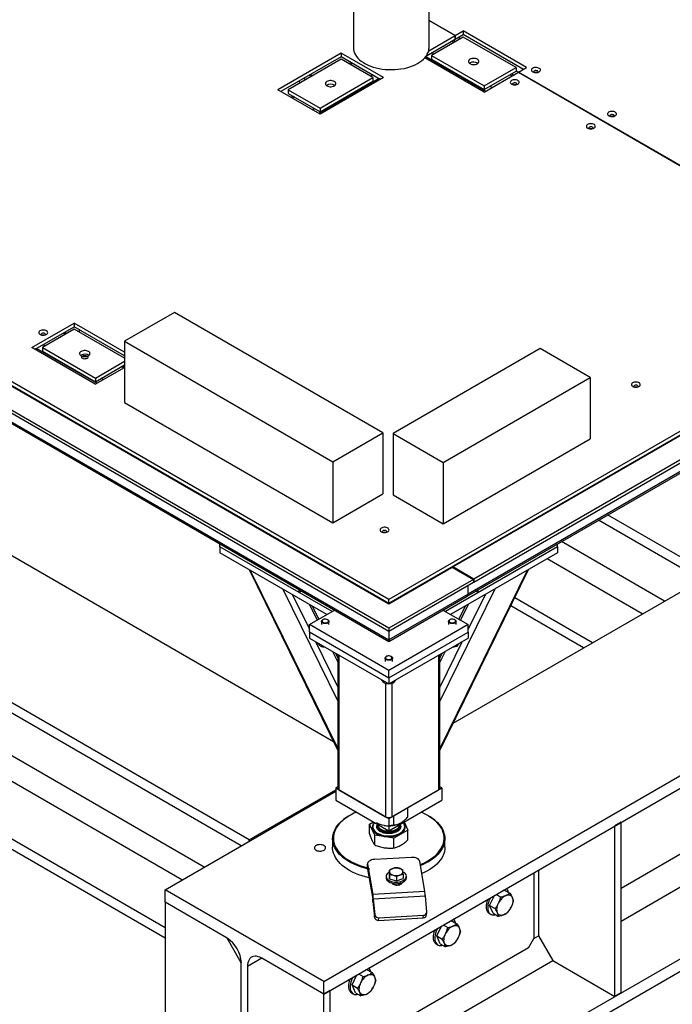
# Model space of a CAD drawing. Header units: millimetres. Extents: x 0 to 841, y 0 to 594.
# Tile 66 of 111: x 661 to 677, y 299 to 323. Entities that reach past the tile are written whole.
import ezdxf

# ---------------------------------------------------------------- set-up
doc = ezdxf.new("R2010")
doc.units = ezdxf.units.MM
doc.layers.add('TRAIT-FORT', color=4, linetype='Continuous', lineweight=25)

msp = doc.modelspace()

# ---------------------------------------------------------------- linework, layer by layer
at = {"layer": 'TRAIT-FORT', "color": 4, "linetype": 'Continuous', "lineweight": 25}
for p, q in [((670.184, 308.145), (629.185, 331.813)), ((670.184, 308.071), (629.185, 331.739)), ((630.213, 331.813), (670.184, 308.739)), ((629.442, 331.383), (670.184, 307.863)), ((629.487, 331.32), (670.184, 307.826)), ((671.739, 309.637), (702.28, 327.267)), ((702.794, 326.971), (672.254, 309.34)), ((672.254, 309.266), (702.794, 326.896)), ((672.09, 308.926), (702.65, 326.568)), ((702.672, 326.618), (672.112, 308.976)), ((669.324, 323.72), (669.324, 322.235)), ((671.162, 322.236), (671.162, 323.72)), ((671.796, 322.535), (671.162, 322.9)), ((671.162, 322.897), (671.794, 322.533)), ((671.796, 322.535), (671.99, 322.646)), ((673.533, 321.756), (671.99, 322.646)), ((671.99, 322.646), (671.99, 322.557)), ((671.1, 322.044), (671.794, 322.444)), ((671.154, 322.164), (671.794, 322.533)), ((671.99, 322.497), (671.219, 322.052)), ((671.718, 322.4), (671.77, 322.37)), ((671.802, 322.389), (671.75, 322.419)), ((671.794, 322.444), (671.794, 322.533)), ((671.796, 322.445), (671.794, 322.447)), ((671.796, 322.445), (671.99, 322.557)), ((671.796, 322.535), (671.796, 322.445)), ((671.872, 322.489), (671.924, 322.459)), ((673.455, 321.711), (671.99, 322.557)), ((673.276, 321.755), (671.99, 322.497)), ((666.792, 303.009), (633.802, 322.054)), ((669.028, 322.108), (667.485, 321.217)), ((669.028, 322.019), (667.563, 321.172)), ((669.028, 321.959), (667.742, 321.217)), ((670.057, 321.514), (669.028, 322.108)), ((669.028, 322.108), (669.028, 322.019)), ((669.979, 321.469), (669.028, 322.019)), ((669.799, 321.514), (669.028, 321.959)), ((672.504, 321.162), (671.062, 321.994)), ((671.086, 322.023), (672.541, 321.183)), ((671.219, 322.052), (672.505, 321.31)), ((671.219, 322.052), (671.219, 321.963)), ((671.219, 321.963), (672.505, 321.221)), ((671.229, 322.118), (671.281, 322.088)), ((666.599, 302.868), (633.802, 321.801)), ((669.274, 321.877), (669.222, 321.847)), ((669.306, 321.858), (669.254, 321.829)), ((672.158, 321.867), (672.146, 321.859)), ((672.505, 321.31), (673.276, 321.755)), ((673.276, 321.755), (673.276, 321.666)), ((673.276, 321.679), (673.339, 321.642)), ((673.339, 321.644), (673.533, 321.756)), ((668.17, 321.464), (668.119, 321.494)), ((668.254, 321.572), (668.306, 321.542)), ((668.286, 321.59), (668.338, 321.561)), ((669.948, 321.487), (668.483, 320.641)), ((668.514, 320.772), (669.799, 321.514)), ((670.057, 321.514), (668.514, 320.623)), ((669.794, 321.576), (669.743, 321.547)), ((669.799, 321.514), (669.799, 321.425)), ((672.504, 321.162), (673.336, 321.642)), ((672.505, 321.221), (673.276, 321.666)), ((673.133, 321.583), (673.183, 321.554)), ((673.215, 321.573), (673.164, 321.602)), ((673.336, 321.642), (682.846, 316.152)), ((682.849, 316.154), (673.339, 321.644)), ((673.339, 321.644), (673.339, 321.641)), ((668.514, 320.623), (667.485, 321.217)), ((667.742, 321.217), (668.514, 320.772)), ((667.742, 321.217), (667.742, 321.128)), ((668.042, 321.39), (667.99, 321.419)), ((668.514, 320.683), (669.799, 321.425)), ((672.505, 321.31), (672.505, 321.221)), ((672.644, 321.301), (672.695, 321.272)), ((667.742, 321.128), (668.514, 320.683)), ((667.859, 321.06), (667.808, 321.031)), ((667.891, 321.042), (667.84, 321.012)), ((668.38, 320.76), (668.329, 320.73)), ((668.514, 320.772), (668.514, 320.683)), ((665.159, 302.037), (633.159, 320.509)), ((670.184, 308.843), (650.179, 320.391)), ((650.179, 320.302), (670.184, 308.754)), ((664.748, 300.878), (631.951, 319.812)), ((665.699, 302.348), (635.479, 319.794)), ((664.748, 300.626), (631.951, 319.559)), ((682.846, 316.152), (670.184, 308.843)), ((670.184, 308.754), (682.846, 316.063)), ((664.977, 315.812), (663.762, 315.111)), ((670.038, 312.89), (664.977, 315.812)), ((661.513, 314.961), (662.541, 315.555)), ((661.59, 314.917), (662.541, 315.466)), ((663.762, 314.85), (662.541, 315.555)), ((662.541, 315.555), (662.541, 315.466)), ((663.762, 314.761), (662.541, 315.466)), ((662.542, 315.406), (661.77, 314.961)), ((662.324, 315.28), (662.271, 315.31)), ((662.355, 315.299), (662.303, 315.329)), ((663.763, 314.702), (662.542, 315.406)), ((662.663, 315.396), (662.663, 315.336)), ((661.835, 314.998), (661.783, 315.028)), ((663.762, 315.111), (668.824, 312.189)), ((663.762, 315.111), (663.762, 313.627)), ((663.055, 314.071), (661.513, 314.961)), ((663.094, 314.093), (661.629, 314.939)), ((661.77, 314.961), (663.056, 314.219)), ((661.77, 314.961), (661.77, 314.872)), ((661.77, 314.872), (663.056, 314.13)), ((662.709, 314.776), (662.698, 314.768)), ((673.863, 314.933), (670.292, 312.871)), ((675.078, 314.232), (673.863, 314.933)), ((668.841, 305.389), (652.855, 314.617)), ((663.056, 314.219), (663.762, 314.627)), ((663.056, 314.13), (663.762, 314.538)), ((663.762, 314.487), (663.718, 314.512)), ((663.055, 314.071), (663.762, 314.479)), ((663.737, 314.464), (663.686, 314.494)), ((663.056, 314.219), (663.056, 314.13)), ((663.249, 314.182), (663.198, 314.212)), ((671.506, 312.17), (675.078, 314.232)), ((675.078, 314.232), (675.078, 312.747)), ((663.762, 313.627), (668.824, 310.705)), ((668.824, 312.189), (670.038, 312.89)), ((670.038, 312.89), (670.038, 311.406)), ((670.292, 312.871), (670.292, 311.386)), ((670.292, 312.871), (671.506, 312.17)), ((671.506, 310.685), (675.078, 312.747)), ((668.824, 312.189), (668.824, 310.705)), ((671.506, 312.17), (671.506, 310.685)), ((668.605, 299.573), (689.175, 311.448)), ((668.824, 310.705), (670.038, 311.406)), ((670.292, 311.386), (671.506, 310.685)), ((668.605, 299.268), (689.175, 311.143)), ((677.784, 309.325), (675.282, 310.769)), ((677.977, 309.466), (675.501, 310.896)), ((671.749, 305.841), (680.057, 310.637)), ((676.884, 308.805), (674.382, 310.25)), ((666.083, 310.126), (666.083, 310.194)), ((666.083, 310.126), (666.083, 309.978)), ((668.808, 308.553), (666.083, 310.126)), ((668.011, 309.013), (666.083, 310.126)), ((668.68, 308.479), (666.083, 309.978)), ((674.285, 310.126), (671.559, 308.553)), ((674.285, 309.978), (671.688, 308.479)), ((674.285, 310.126), (672.357, 309.013)), ((674.285, 310.126), (674.285, 310.194)), ((674.285, 310.126), (674.285, 309.978)), ((676.344, 308.494), (674.029, 309.83)), ((666.789, 309.57), (668.943, 305.179)), ((666.82, 309.552), (668.943, 305.225)), ((670.184, 308.739), (671.727, 309.629)), ((671.424, 305.179), (673.579, 309.57)), ((673.548, 309.552), (671.424, 305.225)), ((671.727, 309.629), (672.241, 309.333)), ((671.739, 309.637), (671.739, 309.622)), ((672.254, 309.34), (671.739, 309.637)), ((672.241, 309.333), (670.184, 308.145)), ((672.241, 309.258), (670.184, 308.071)), ((672.241, 309.333), (672.241, 309.258)), ((672.241, 309.273), (672.254, 309.266)), ((672.254, 309.34), (672.254, 309.266)), ((667.607, 309.098), (668.943, 306.374)), ((668.011, 309.013), (668.011, 309.08)), ((668.069, 309.047), (668.011, 309.013)), ((672.761, 309.098), (671.424, 306.374)), ((672.112, 308.976), (672.112, 309.184)), ((672.112, 308.976), (672.112, 309.184)), ((672.357, 309.013), (672.298, 309.047)), ((672.357, 309.013), (672.357, 309.08)), ((667.843, 308.961), (668.255, 308.122)), ((672.112, 308.976), (670.184, 307.863)), ((670.184, 307.826), (672.09, 308.926)), ((670.184, 308.754), (670.184, 308.843)), ((672.524, 308.961), (672.112, 308.122)), ((675.135, 307.796), (673.244, 308.888)), ((668.255, 308.234), (668.867, 308.587)), ((668.258, 308.722), (668.444, 308.343)), ((668.484, 308.365), (668.329, 308.681)), ((670.184, 308.754), (670.184, 308.739)), ((671.501, 308.587), (672.112, 308.234)), ((672.039, 308.681), (671.884, 308.365)), ((672.11, 308.722), (671.924, 308.343)), ((674.917, 307.67), (673.148, 308.691)), ((668.55, 308.312), (668.55, 308.234)), ((668.586, 308.355), (668.577, 308.35)), ((668.705, 308.35), (668.696, 308.355)), ((668.732, 308.234), (668.732, 308.312)), ((671.636, 308.312), (671.636, 308.234)), ((671.671, 308.355), (671.662, 308.349)), ((671.791, 308.349), (671.782, 308.355)), ((671.818, 308.234), (671.818, 308.312)), ((668.255, 308.056), (668.255, 308.234)), ((670.184, 307.12), (668.255, 308.234)), ((668.255, 308.056), (668.255, 307.907)), ((668.255, 308.056), (670.184, 306.942)), ((672.112, 308.234), (670.184, 307.12)), ((670.184, 308.145), (670.184, 308.071)), ((670.184, 308.071), (670.184, 307.863)), ((670.184, 306.942), (672.112, 308.055)), ((672.112, 308.055), (672.112, 308.234)), ((672.112, 308.055), (672.112, 307.907)), ((668.255, 307.907), (670.184, 306.794)), ((668.402, 307.822), (668.943, 306.72)), ((670.184, 306.794), (672.112, 307.907)), ((671.965, 307.822), (671.424, 306.72)), ((675.83, 301.038), (687.668, 307.872)), ((668.464, 307.786), (668.464, 307.774)), ((668.574, 307.723), (668.574, 307.693)), ((668.817, 307.583), (668.943, 307.325)), ((671.551, 307.583), (671.424, 307.325)), ((671.836, 307.748), (671.836, 307.707)), ((668.943, 307.429), (668.888, 307.542)), ((668.944, 307.51), (668.944, 304.27)), ((668.975, 307.491), (668.975, 304.225)), ((670.093, 307.422), (670.093, 307.343)), ((670.129, 307.464), (670.12, 307.459)), ((670.248, 307.459), (670.239, 307.464)), ((670.275, 307.343), (670.275, 307.422)), ((671.392, 307.491), (671.392, 304.225)), ((671.48, 307.542), (671.424, 307.429)), ((671.424, 304.27), (671.424, 307.51)), ((670.184, 306.942), (670.184, 307.12)), ((668.605, 295.126), (689.175, 307.001)), ((670.007, 306.896), (670.007, 306.884)), ((670.184, 306.942), (670.184, 306.794)), ((668.605, 294.822), (689.175, 306.697)), ((670.107, 306.806), (670.107, 303.572)), ((670.117, 306.833), (670.117, 306.802)), ((670.261, 306.808), (670.261, 303.572)), ((670.294, 306.857), (670.294, 306.816)), ((668.944, 304.296), (668.898, 304.27)), ((668.898, 304.27), (668.898, 303.973)), ((668.898, 304.27), (670.184, 303.528)), ((670.184, 303.528), (671.47, 304.27)), ((671.47, 304.27), (671.424, 304.296)), ((671.47, 304.27), (671.47, 303.973)), ((664.748, 301.799), (668.898, 304.195)), ((666.792, 303.009), (668.898, 304.225)), ((668.975, 304.225), (670.107, 303.572)), ((670.261, 303.572), (671.392, 304.225)), ((668.898, 303.973), (670.184, 303.231)), ((670.184, 303.231), (671.47, 303.973)), ((670.65, 303.573), (670.65, 303.797)), ((669.232, 303.601), (669.219, 303.594)), ((670.184, 303.528), (670.184, 303.231)), ((670.309, 303.376), (670.309, 303.6)), ((671.148, 303.594), (671.135, 303.601)), ((669.717, 303.39), (669.812, 303.445)), ((669.842, 303.121), (669.717, 303.39)), ((669.717, 303.155), (669.717, 303.39)), ((669.796, 303.33), (669.796, 303.328)), ((669.911, 303.388), (669.911, 303.382)), ((669.911, 303.354), (669.911, 303.345)), ((670.456, 303.382), (670.456, 303.388)), ((670.456, 303.388), (670.465, 303.373)), ((670.456, 303.345), (670.456, 303.354)), ((670.559, 303.388), (670.549, 303.407)), ((670.557, 303.446), (670.65, 303.246)), ((670.572, 303.328), (670.572, 303.33)), ((675.83, 303.439), (675.676, 303.35)), ((675.676, 299.208), (675.676, 303.35)), ((675.83, 299.297), (675.83, 303.439)), ((675.83, 301.839), (678.462, 303.359)), ((668.82, 303.038), (668.82, 302.83)), ((670.309, 303.049), (669.842, 303.121)), ((669.842, 302.886), (669.842, 303.121)), ((670.65, 303.246), (670.309, 303.049)), ((670.309, 302.814), (670.309, 303.049)), ((670.65, 303.011), (670.65, 303.246)), ((671.548, 302.83), (671.548, 303.038)), ((666.792, 302.979), (666.792, 303.009)), ((670.739, 302.584), (669.835, 302.534)), ((669.67, 302.429), (669.67, 302.31)), ((669.671, 302.419), (669.794, 301.688)), ((669.671, 302.3), (669.671, 302.419)), ((671.061, 301.759), (670.938, 302.49)), ((669.67, 302.31), (669.671, 302.3)), ((669.671, 302.3), (669.794, 301.569)), ((670.121, 302.126), (670.121, 302.089)), ((670.199, 302.277), (670.199, 302.177)), ((670.206, 302.068), (670.199, 302.177)), ((670.206, 302.168), (670.206, 302.068)), ((670.372, 302.116), (670.372, 302.017)), ((670.533, 302.174), (670.533, 302.075)), ((670.611, 302.089), (670.611, 302.126)), ((673.706, 302.213), (673.706, 300.613)), ((673.821, 302.28), (673.821, 300.68)), ((670.206, 302.068), (670.372, 302.017)), ((670.372, 302.017), (670.533, 302.075)), ((670.475, 301.933), (670.475, 301.962)), ((670.497, 301.951), (670.494, 301.968)), ((668.605, 299.573), (664.748, 301.799)), ((664.748, 301.495), (664.748, 301.799)), ((671.061, 301.759), (669.794, 301.688)), ((669.794, 301.688), (669.794, 301.569)), ((671.075, 301.643), (669.808, 301.572)), ((671.11, 301.267), (671.075, 301.643)), ((672.634, 301.419), (672.75, 301.661)), ((672.794, 301.687), (672.902, 301.624)), ((672.958, 301.781), (672.99, 301.795)), ((672.99, 301.795), (673.123, 301.718)), ((666.255, 300.625), (664.748, 301.495)), ((664.748, 301.495), (664.748, 297.353)), ((669.808, 301.572), (669.801, 301.511)), ((669.801, 301.511), (669.836, 301.135)), ((669.808, 301.572), (669.843, 301.196)), ((672.634, 301.419), (672.767, 301.342)), ((672.719, 301.23), (672.634, 301.419)), ((669.836, 301.135), (669.843, 301.196)), ((669.941, 301.118), (671.027, 301.179)), ((671.02, 301.118), (671.027, 301.179)), ((671.103, 301.19), (671.11, 301.251)), ((672.624, 301.226), (672.662, 301.204)), ((672.719, 301.23), (672.852, 301.154)), ((669.934, 301.057), (669.941, 301.118)), ((669.934, 301.057), (671.02, 301.118)), ((671.348, 300.677), (671.464, 300.919)), ((671.508, 300.945), (671.617, 300.882)), ((671.672, 301.039), (671.704, 301.053)), ((671.704, 301.053), (671.837, 300.976)), ((671.348, 300.677), (671.481, 300.6)), ((671.433, 300.488), (671.348, 300.677)), ((673.705, 300.613), (673.821, 300.68)), ((673.821, 300.68), (674.168, 300.079)), ((666.602, 300.023), (666.255, 300.625)), ((671.338, 300.484), (671.377, 300.462)), ((671.433, 300.488), (671.566, 300.411)), ((673.577, 300.39), (673.706, 300.613)), ((673.577, 300.39), (668.759, 297.609)), ((666.602, 296.683), (666.602, 300.023)), ((667.097, 300.139), (666.75, 299.938)), ((666.75, 299.938), (666.75, 296.598)), ((668.605, 299.268), (667.097, 300.139)), ((668.759, 296.956), (674.168, 300.079)), ((674.168, 300.079), (675.676, 299.208)), ((669.291, 299.489), (669.407, 299.732)), ((669.451, 299.757), (669.56, 299.694)), ((669.615, 299.852), (669.647, 299.865)), ((669.647, 299.865), (669.78, 299.788)), ((668.605, 299.268), (668.605, 299.573)), ((669.291, 299.489), (669.424, 299.412)), ((669.376, 299.301), (669.291, 299.489)), ((668.759, 299.357), (668.605, 299.268)), ((668.605, 295.126), (668.605, 299.268)), ((668.759, 295.215), (668.759, 299.357)), ((669.281, 299.296), (669.319, 299.274)), ((669.376, 299.301), (669.509, 299.224)), ((675.83, 299.297), (675.676, 299.208))]:
    msp.add_line(p, q, dxfattribs=at)
at = {"layer": 'TRAIT-FORT', "color": 4, "linetype": 'Continuous', "lineweight": 25, "flags": 128}
for points in [[(669.324, 322.235), (669.327, 322.197), (669.336, 322.152), (669.351, 322.109), (669.372, 322.066), (669.4, 322.025), (669.434, 321.985), (669.473, 321.947), (669.517, 321.91), (669.567, 321.876), (669.621, 321.845), (669.68, 321.816), (669.743, 321.791), (669.809, 321.768), (669.878, 321.749), (669.95, 321.733), (670.024, 321.72), (670.1, 321.711), (670.176, 321.706), (670.253, 321.705), (670.33, 321.707), (670.406, 321.713), (670.481, 321.723), (670.555, 321.736), (670.626, 321.753), (670.695, 321.773), (670.76, 321.797), (670.822, 321.823), (670.88, 321.853), (670.933, 321.885), (670.981, 321.919), (671.024, 321.956), (671.062, 321.995), (671.094, 322.035), (671.12, 322.077), (671.14, 322.12), (671.154, 322.163), (671.161, 322.208), (671.162, 322.236)], [(672.158, 321.956), (672.14, 321.943), (672.127, 321.928), (672.121, 321.912), (672.121, 321.895), (672.128, 321.879), (672.14, 321.865), (672.158, 321.852), (672.18, 321.841), (672.206, 321.834), (672.233, 321.831), (672.262, 321.831), (672.29, 321.834), (672.315, 321.841), (672.337, 321.852), (672.355, 321.865), (672.368, 321.879), (672.374, 321.895), (672.374, 321.912), (672.368, 321.928), (672.355, 321.943), (672.338, 321.956), (672.315, 321.966), (672.29, 321.973), (672.262, 321.977), (672.233, 321.977), (672.205, 321.973), (672.18, 321.966), (672.158, 321.956)], [(673.681, 321.651), (673.703, 321.641), (673.728, 321.635), (673.755, 321.633), (673.782, 321.634), (673.808, 321.639), (673.831, 321.648), (673.849, 321.66), (673.861, 321.674), (673.867, 321.69), (673.867, 321.705), (673.859, 321.721), (673.845, 321.734), (673.826, 321.745), (673.802, 321.753), (673.776, 321.758), (673.748, 321.758), (673.722, 321.755), (673.697, 321.748), (673.677, 321.737), (673.661, 321.724), (673.652, 321.709), (673.65, 321.694), (673.654, 321.678), (673.665, 321.663), (673.681, 321.651)], [(673.81, 321.64), (673.811, 321.643), (673.813, 321.654), (673.808, 321.664), (673.797, 321.673), (673.782, 321.679), (673.763, 321.682), (673.745, 321.681), (673.727, 321.677), (673.714, 321.669), (673.706, 321.659), (673.704, 321.648), (673.708, 321.64)], [(673.167, 321.354), (673.189, 321.344), (673.214, 321.338), (673.241, 321.336), (673.268, 321.337), (673.294, 321.343), (673.317, 321.351), (673.335, 321.363), (673.347, 321.377), (673.353, 321.393), (673.352, 321.408), (673.344, 321.424), (673.331, 321.437), (673.311, 321.448), (673.288, 321.456), (673.261, 321.461), (673.234, 321.461), (673.208, 321.458), (673.183, 321.451), (673.163, 321.44), (673.147, 321.427), (673.138, 321.412), (673.135, 321.397), (673.14, 321.381), (673.151, 321.367), (673.167, 321.354)], [(668.861, 321.417), (668.839, 321.428), (668.813, 321.435), (668.785, 321.438), (668.757, 321.438), (668.729, 321.435), (668.703, 321.428), (668.681, 321.417), (668.663, 321.404), (668.651, 321.39), (668.644, 321.374), (668.644, 321.357), (668.651, 321.341), (668.663, 321.326), (668.681, 321.314), (668.703, 321.303), (668.729, 321.296), (668.757, 321.292), (668.785, 321.292), (668.813, 321.296), (668.839, 321.303), (668.861, 321.313), (668.879, 321.326), (668.891, 321.341), (668.897, 321.357), (668.897, 321.374), (668.891, 321.39), (668.879, 321.405), (668.861, 321.417)], [(673.296, 321.343), (673.297, 321.346), (673.299, 321.357), (673.294, 321.367), (673.283, 321.376), (673.267, 321.383), (673.249, 321.385), (673.23, 321.385), (673.213, 321.38), (673.2, 321.372), (673.192, 321.362), (673.19, 321.351), (673.193, 321.343)], [(675.531, 320.583), (675.552, 320.574), (675.578, 320.567), (675.605, 320.565), (675.632, 320.567), (675.657, 320.572), (675.68, 320.581), (675.698, 320.592), (675.711, 320.607), (675.717, 320.622), (675.716, 320.638), (675.708, 320.653), (675.694, 320.666), (675.675, 320.678), (675.651, 320.686), (675.625, 320.69), (675.598, 320.691), (675.571, 320.687), (675.547, 320.68), (675.526, 320.67), (675.511, 320.657), (675.502, 320.642), (675.499, 320.626), (675.503, 320.61), (675.514, 320.596), (675.531, 320.583)], [(675.659, 320.572), (675.661, 320.575), (675.662, 320.586), (675.657, 320.597), (675.646, 320.606), (675.631, 320.612), (675.613, 320.615), (675.594, 320.614), (675.577, 320.609), (675.563, 320.601), (675.555, 320.592), (675.554, 320.581), (675.557, 320.572)], [(675.017, 320.287), (675.038, 320.277), (675.063, 320.271), (675.09, 320.268), (675.118, 320.27), (675.143, 320.275), (675.166, 320.284), (675.184, 320.296), (675.196, 320.31), (675.202, 320.325), (675.202, 320.341), (675.194, 320.356), (675.18, 320.37), (675.161, 320.381), (675.137, 320.389), (675.111, 320.393), (675.083, 320.394), (675.057, 320.39), (675.032, 320.383), (675.012, 320.373), (674.996, 320.36), (674.987, 320.345), (674.985, 320.329), (674.989, 320.313), (675, 320.299), (675.017, 320.287)], [(675.145, 320.275), (675.147, 320.278), (675.148, 320.289), (675.143, 320.3), (675.132, 320.309), (675.117, 320.315), (675.098, 320.318), (675.08, 320.317), (675.062, 320.312), (675.049, 320.305), (675.041, 320.295), (675.039, 320.284), (675.043, 320.275)], [(661.711, 315.277), (661.733, 315.268), (661.758, 315.262), (661.785, 315.259), (661.812, 315.261), (661.838, 315.266), (661.861, 315.275), (661.879, 315.287), (661.891, 315.301), (661.897, 315.316), (661.896, 315.332), (661.889, 315.347), (661.875, 315.361), (661.856, 315.372), (661.832, 315.38), (661.806, 315.384), (661.778, 315.385), (661.752, 315.381), (661.727, 315.374), (661.707, 315.364), (661.691, 315.351), (661.682, 315.336), (661.68, 315.32), (661.684, 315.304), (661.695, 315.29), (661.711, 315.277)], [(661.84, 315.266), (661.841, 315.269), (661.843, 315.28), (661.838, 315.291), (661.827, 315.3), (661.812, 315.306), (661.793, 315.309), (661.775, 315.308), (661.757, 315.303), (661.744, 315.296), (661.736, 315.286), (661.734, 315.275), (661.738, 315.266)], [(662.709, 314.865), (662.691, 314.852), (662.679, 314.837), (662.672, 314.821), (662.672, 314.804), (662.679, 314.788), (662.691, 314.773), (662.709, 314.761), (662.731, 314.75), (662.757, 314.743), (662.785, 314.74), (662.813, 314.74), (662.841, 314.743), (662.867, 314.75), (662.889, 314.761), (662.907, 314.774), (662.919, 314.788), (662.925, 314.804), (662.925, 314.821), (662.919, 314.837), (662.907, 314.852), (662.889, 314.865), (662.867, 314.875), (662.841, 314.882), (662.813, 314.886), (662.785, 314.886), (662.757, 314.882), (662.731, 314.875), (662.709, 314.865)], [(662.85, 314.694), (662.832, 314.687), (662.812, 314.683), (662.791, 314.682), (662.77, 314.685), (662.752, 314.692), (662.738, 314.701), (662.729, 314.713), (662.727, 314.725), (662.731, 314.737), (662.741, 314.748), (662.756, 314.757), (662.775, 314.763), (662.796, 314.765), (662.818, 314.764), (662.837, 314.759), (662.853, 314.751), (662.865, 314.74), (662.871, 314.728), (662.87, 314.716), (662.863, 314.704), (662.85, 314.694)], [(676.11, 314.015), (676.132, 314.006), (676.157, 314), (676.184, 313.997), (676.211, 313.999), (676.237, 314.004), (676.26, 314.013), (676.278, 314.025), (676.29, 314.039), (676.296, 314.054), (676.295, 314.07), (676.287, 314.085), (676.274, 314.099), (676.254, 314.11), (676.231, 314.118), (676.205, 314.122), (676.177, 314.123), (676.15, 314.119), (676.126, 314.112), (676.106, 314.102), (676.09, 314.089), (676.081, 314.074), (676.078, 314.058), (676.083, 314.042), (676.094, 314.028), (676.11, 314.015)], [(676.238, 314.004), (676.24, 314.007), (676.242, 314.018), (676.237, 314.029), (676.226, 314.038), (676.21, 314.044), (676.192, 314.047), (676.173, 314.046), (676.156, 314.041), (676.143, 314.034), (676.135, 314.024), (676.133, 314.013), (676.136, 314.004)], [(670.004, 310.49), (670.025, 310.481), (670.051, 310.474), (670.078, 310.472), (670.105, 310.473), (670.131, 310.479), (670.153, 310.488), (670.171, 310.499), (670.184, 310.514), (670.19, 310.529), (670.189, 310.545), (670.181, 310.56), (670.167, 310.573), (670.148, 310.585), (670.124, 310.593), (670.098, 310.597), (670.071, 310.598), (670.044, 310.594), (670.02, 310.587), (669.999, 310.577), (669.984, 310.563), (669.975, 310.549), (669.972, 310.533), (669.976, 310.517), (669.987, 310.503), (670.004, 310.49)], [(670.132, 310.479), (670.134, 310.482), (670.135, 310.493), (670.13, 310.504), (670.12, 310.513), (670.104, 310.519), (670.086, 310.522), (670.067, 310.521), (670.05, 310.516), (670.036, 310.508), (670.028, 310.499), (670.027, 310.488), (670.03, 310.479)], [(672.09, 308.926), (672.09, 308.926), (672.099, 308.934), (672.106, 308.945), (672.111, 308.96), (672.112, 308.976)], [(672.09, 308.926), (672.09, 308.926), (672.099, 308.934), (672.107, 308.945), (672.111, 308.96), (672.112, 308.976)], [(668.569, 308.28), (668.557, 308.293), (668.551, 308.306), (668.551, 308.321), (668.559, 308.334), (668.572, 308.346), (668.577, 308.35)], [(668.579, 308.295), (668.596, 308.286), (668.617, 308.28), (668.64, 308.278), (668.663, 308.279), (668.684, 308.285), (668.702, 308.294), (668.714, 308.306), (668.719, 308.319), (668.718, 308.332), (668.709, 308.345), (668.695, 308.355), (668.676, 308.363), (668.654, 308.367), (668.63, 308.368), (668.608, 308.364), (668.589, 308.356), (668.574, 308.346), (668.565, 308.333), (668.563, 308.32), (668.568, 308.307), (668.579, 308.295)], [(668.705, 308.35), (668.72, 308.339), (668.729, 308.325), (668.732, 308.311), (668.728, 308.297), (668.718, 308.284), (668.702, 308.273), (668.681, 308.265), (668.658, 308.261), (668.633, 308.26), (668.609, 308.263), (668.587, 308.27), (668.569, 308.28), (668.569, 308.28)], [(671.655, 308.28), (671.643, 308.292), (671.636, 308.306), (671.637, 308.321), (671.644, 308.334), (671.657, 308.346), (671.662, 308.349)], [(671.665, 308.295), (671.682, 308.286), (671.703, 308.28), (671.726, 308.278), (671.749, 308.279), (671.77, 308.285), (671.787, 308.294), (671.799, 308.306), (671.805, 308.319), (671.803, 308.332), (671.795, 308.345), (671.78, 308.356), (671.761, 308.363), (671.739, 308.367), (671.716, 308.367), (671.694, 308.364), (671.674, 308.356), (671.659, 308.346), (671.651, 308.333), (671.649, 308.32), (671.654, 308.307), (671.665, 308.295)], [(671.791, 308.349), (671.805, 308.339), (671.815, 308.325), (671.818, 308.311), (671.814, 308.297), (671.803, 308.284), (671.787, 308.273), (671.767, 308.265), (671.743, 308.261), (671.718, 308.26), (671.694, 308.263), (671.673, 308.27), (671.655, 308.28), (671.655, 308.28)], [(670.184, 307.863), (670.184, 307.847), (670.184, 307.836), (670.184, 307.828), (670.184, 307.826), (670.184, 307.826)], [(670.184, 307.863), (670.184, 307.847), (670.184, 307.836), (670.184, 307.828), (670.184, 307.826), (670.184, 307.826)], [(670.112, 307.389), (670.1, 307.402), (670.094, 307.416), (670.094, 307.43), (670.101, 307.444), (670.115, 307.456), (670.12, 307.459)], [(670.122, 307.404), (670.139, 307.395), (670.16, 307.389), (670.183, 307.387), (670.206, 307.389), (670.227, 307.395), (670.244, 307.404), (670.256, 307.415), (670.262, 307.428), (670.26, 307.442), (670.252, 307.454), (670.238, 307.465), (670.219, 307.473), (670.196, 307.477), (670.173, 307.477), (670.151, 307.473), (670.131, 307.466), (670.117, 307.455), (670.108, 307.443), (670.106, 307.429), (670.111, 307.416), (670.122, 307.404)], [(670.248, 307.459), (670.263, 307.448), (670.272, 307.435), (670.275, 307.421), (670.271, 307.407), (670.26, 307.394), (670.245, 307.383), (670.224, 307.375), (670.201, 307.37), (670.176, 307.37), (670.152, 307.373), (670.13, 307.38), (670.112, 307.389), (670.112, 307.389)], [(669.027, 302.62), (668.98, 302.667), (668.939, 302.716), (668.903, 302.767), (668.874, 302.818), (668.851, 302.871), (668.834, 302.924), (668.824, 302.979), (668.82, 303.033), (668.823, 303.087), (668.832, 303.141), (668.848, 303.195), (668.87, 303.248), (668.898, 303.299), (668.932, 303.35), (668.973, 303.399), (669.019, 303.447), (669.07, 303.492), (669.127, 303.535), (669.189, 303.576), (669.219, 303.594)], [(669.4, 303.683), (669.339, 303.657), (669.268, 303.622), (669.203, 303.584), (669.141, 303.543), (669.085, 303.501), (669.034, 303.456), (668.989, 303.409), (668.949, 303.361), (668.915, 303.311), (668.887, 303.26), (668.865, 303.208), (668.85, 303.155), (668.841, 303.101), (668.838, 303.048), (668.842, 302.994), (668.852, 302.941), (668.869, 302.888), (668.892, 302.836), (668.921, 302.785), (668.956, 302.735), (668.996, 302.687), (669.043, 302.641)], [(670.951, 302.414), (670.992, 302.432), (671.065, 302.465), (671.133, 302.502), (671.196, 302.541), (671.255, 302.582), (671.309, 302.626), (671.357, 302.672), (671.4, 302.72), (671.436, 302.769), (671.467, 302.819), (671.492, 302.871), (671.511, 302.924), (671.523, 302.977), (671.529, 303.03), (671.528, 303.084), (671.521, 303.137), (671.508, 303.19), (671.488, 303.243), (671.462, 303.294), (671.43, 303.345), (671.392, 303.394), (671.349, 303.441), (671.3, 303.486), (671.245, 303.53), (671.186, 303.571), (671.121, 303.61), (671.052, 303.646), (670.979, 303.679), (670.968, 303.683)], [(671.148, 303.594), (671.199, 303.563), (671.259, 303.521), (671.315, 303.477), (671.365, 303.431), (671.409, 303.383), (671.447, 303.334), (671.48, 303.283), (671.506, 303.23), (671.526, 303.177), (671.539, 303.124), (671.546, 303.069), (671.547, 303.015), (671.541, 302.961), (671.529, 302.907), (671.51, 302.854), (671.485, 302.801), (671.453, 302.75), (671.416, 302.7), (671.373, 302.652), (671.324, 302.606), (671.269, 302.561), (671.21, 302.519), (671.146, 302.48), (671.077, 302.442), (671.003, 302.408), (670.955, 302.388)], [(669.819, 303.407), (669.815, 303.399), (669.802, 303.372), (669.796, 303.343), (669.797, 303.314), (669.803, 303.286), (669.816, 303.258), (669.835, 303.232), (669.86, 303.207), (669.89, 303.184), (669.924, 303.163), (669.964, 303.146), (670.006, 303.131), (670.052, 303.119), (670.099, 303.111), (670.149, 303.107), (670.198, 303.106), (670.248, 303.109), (670.296, 303.115), (670.343, 303.126), (670.387, 303.139), (670.428, 303.155), (670.464, 303.175), (670.496, 303.197), (670.523, 303.221), (670.544, 303.247), (670.56, 303.274), (670.569, 303.303), (670.572, 303.331), (670.569, 303.36), (670.559, 303.388), (670.559, 303.388)], [(669.796, 303.328), (669.797, 303.313), (669.803, 303.284), (669.816, 303.257), (669.835, 303.23), (669.86, 303.205), (669.89, 303.182), (669.924, 303.162), (669.964, 303.144), (670.006, 303.129), (670.052, 303.118), (670.099, 303.11), (670.149, 303.105), (670.198, 303.105), (670.248, 303.107), (670.296, 303.114), (670.343, 303.124), (670.387, 303.138), (670.428, 303.154), (670.464, 303.174), (670.496, 303.195), (670.523, 303.22), (670.544, 303.245), (670.56, 303.273), (670.569, 303.301), (670.572, 303.328)], [(669.797, 303.258), (669.813, 303.23), (669.836, 303.203), (669.864, 303.179), (669.897, 303.156), (669.936, 303.136), (669.978, 303.12), (670.024, 303.106), (670.072, 303.096), (670.122, 303.089), (670.173, 303.087), (670.224, 303.088), (670.275, 303.093), (670.324, 303.101), (670.371, 303.114), (670.415, 303.129), (670.455, 303.148), (670.491, 303.169), (670.521, 303.193), (670.546, 303.219), (670.565, 303.246), (670.578, 303.275), (670.584, 303.305), (670.584, 303.334), (670.577, 303.364), (670.564, 303.392), (670.544, 303.42), (670.533, 303.432)], [(670.076, 303.36), (670.024, 303.37), (669.975, 303.384), (669.929, 303.401), (669.888, 303.422), (669.888, 303.422)], [(669.911, 303.382), (669.911, 303.377), (669.916, 303.353), (669.927, 303.33), (669.944, 303.308), (669.966, 303.287), (669.994, 303.269), (670.026, 303.254), (670.061, 303.241), (670.1, 303.232), (670.14, 303.227), (670.182, 303.225), (670.224, 303.226), (670.265, 303.232), (670.303, 303.24), (670.339, 303.253), (670.372, 303.268), (670.4, 303.286), (670.423, 303.306), (670.44, 303.328), (670.451, 303.351), (670.456, 303.375), (670.456, 303.382)], [(669.911, 303.345), (669.911, 303.34), (669.911, 303.337)], [(669.911, 303.337), (669.916, 303.316), (669.927, 303.293), (669.944, 303.27), (669.966, 303.25), (669.994, 303.232), (670.026, 303.217), (670.061, 303.204), (670.1, 303.195), (670.14, 303.189), (670.182, 303.187), (670.224, 303.189), (670.265, 303.194), (670.303, 303.203), (670.339, 303.215), (670.372, 303.231), (670.4, 303.249), (670.423, 303.269), (670.44, 303.291), (670.451, 303.314), (670.456, 303.338), (670.456, 303.345)], [(669.912, 303.368), (669.912, 303.367), (669.912, 303.343), (669.918, 303.319), (669.93, 303.296), (669.949, 303.274), (669.972, 303.254), (670.001, 303.237), (670.034, 303.222), (670.071, 303.211), (670.11, 303.202), (670.151, 303.198), (670.193, 303.197), (670.234, 303.199), (670.274, 303.205), (670.313, 303.215), (670.348, 303.228), (670.379, 303.244), (670.406, 303.262), (670.428, 303.283), (670.443, 303.305), (670.453, 303.329), (670.457, 303.353), (670.456, 303.368)], [(668.611, 302.76), (668.63, 302.774), (668.643, 302.789), (668.65, 302.805), (668.651, 302.822), (668.645, 302.839), (668.633, 302.855), (668.616, 302.869), (668.594, 302.88), (668.569, 302.888), (668.54, 302.893), (668.511, 302.895), (668.482, 302.892), (668.454, 302.887), (668.429, 302.877), (668.408, 302.865), (668.392, 302.851), (668.382, 302.835), (668.378, 302.818), (668.381, 302.801), (668.389, 302.785), (668.404, 302.77), (668.424, 302.757), (668.447, 302.748), (668.475, 302.741), (668.504, 302.738), (668.533, 302.738), (668.562, 302.742), (668.588, 302.75), (668.611, 302.76)], [(669.706, 302.092), (669.621, 302.113), (669.537, 302.137), (669.455, 302.164), (669.378, 302.195), (669.304, 302.228), (669.234, 302.265), (669.169, 302.304), (669.108, 302.346), (669.053, 302.39), (669.003, 302.436), (668.959, 302.484), (668.92, 302.533), (668.888, 302.584), (668.862, 302.637), (668.842, 302.69), (668.828, 302.744), (668.821, 302.798), (668.82, 302.83)], [(671.548, 302.83), (671.545, 302.78), (671.536, 302.726), (671.52, 302.672), (671.498, 302.62), (671.47, 302.568), (671.436, 302.517), (671.395, 302.468), (671.349, 302.421), (671.297, 302.375), (671.24, 302.332), (671.178, 302.291), (671.112, 302.253), (671.041, 302.217), (670.988, 302.194)], [(669.721, 302.297), (669.664, 302.31), (669.579, 302.332), (669.496, 302.358), (669.416, 302.387), (669.34, 302.419), (669.268, 302.454), (669.201, 302.492), (669.138, 302.532), (669.08, 302.575), (669.027, 302.62)], [(669.043, 302.641), (669.095, 302.596), (669.152, 302.554), (669.214, 302.514), (669.28, 302.477), (669.351, 302.442), (669.426, 302.411), (669.505, 302.382), (669.587, 302.356), (669.67, 302.334)], [(670.938, 302.49), (670.931, 302.51), (670.917, 302.529), (670.897, 302.546), (670.872, 302.561), (670.843, 302.572), (670.81, 302.58), (670.775, 302.584), (670.739, 302.584)], [(669.835, 302.534), (669.799, 302.53), (669.767, 302.522), (669.737, 302.51), (669.712, 302.496), (669.692, 302.479), (669.678, 302.46), (669.671, 302.439), (669.671, 302.419)], [(670.529, 302.24), (670.528, 302.253), (670.523, 302.265), (670.515, 302.276), (670.505, 302.287), (670.492, 302.297), (670.478, 302.306), (670.461, 302.314), (670.443, 302.321)], [(670.199, 302.23), (670.187, 302.223), (670.162, 302.204), (670.142, 302.184), (670.129, 302.162), (670.122, 302.139), (670.121, 302.116), (670.127, 302.092), (670.14, 302.07), (670.159, 302.049), (670.184, 302.031), (670.214, 302.015), (670.247, 302.002), (670.284, 301.992), (670.323, 301.986), (670.364, 301.984), (670.404, 301.986), (670.443, 301.991), (670.481, 302.001), (670.515, 302.013)], [(670.121, 302.089), (670.121, 302.078), (670.127, 302.055), (670.14, 302.033), (670.159, 302.012), (670.184, 301.994), (670.214, 301.978), (670.247, 301.965), (670.284, 301.955), (670.323, 301.949), (670.364, 301.947), (670.404, 301.949), (670.443, 301.954), (670.481, 301.964), (670.515, 301.976)], [(670.28, 302.317), (670.262, 302.31), (670.247, 302.302), (670.233, 302.292), (670.222, 302.282), (670.213, 302.271), (670.206, 302.259), (670.203, 302.246), (670.202, 302.234)], [(670.202, 302.234), (670.205, 302.222), (670.209, 302.21), (670.217, 302.198), (670.227, 302.187), (670.24, 302.177), (670.254, 302.168), (670.271, 302.16), (670.289, 302.154)], [(670.453, 302.157), (670.47, 302.164), (670.486, 302.173), (670.499, 302.182), (670.51, 302.193), (670.519, 302.204), (670.525, 302.216), (670.529, 302.228), (670.529, 302.24)], [(670.515, 302.013), (670.545, 302.029), (670.57, 302.047), (670.59, 302.068), (670.603, 302.09), (670.61, 302.113), (670.611, 302.136), (670.605, 302.159), (670.592, 302.182), (670.573, 302.202), (670.548, 302.221), (670.532, 302.23)], [(670.515, 301.976), (670.545, 301.992), (670.57, 302.01), (670.59, 302.031), (670.603, 302.053), (670.61, 302.076), (670.611, 302.089)], [(670.263, 301.96), (670.275, 301.946), (670.292, 301.933), (670.314, 301.923), (670.34, 301.915), (670.367, 301.911), (670.396, 301.911), (670.424, 301.915), (670.45, 301.921), (670.472, 301.932), (670.49, 301.944), (670.503, 301.959), (670.51, 301.974)], [(672.652, 301.605), (672.638, 301.577), (672.619, 301.533), (672.605, 301.489), (672.594, 301.445), (672.588, 301.402), (672.587, 301.362), (672.59, 301.324), (672.598, 301.29), (672.61, 301.26), (672.627, 301.235), (672.647, 301.214), (672.671, 301.199), (672.697, 301.19), (672.727, 301.187), (672.759, 301.189), (672.781, 301.195)], [(673.03, 301.661), (673.055, 301.67), (673.079, 301.674), (673.101, 301.674), (673.122, 301.67), (673.141, 301.662), (673.158, 301.65), (673.172, 301.634), (673.183, 301.614)], [(673.183, 301.614), (673.191, 301.591), (673.196, 301.565), (673.198, 301.537), (673.196, 301.507), (673.191, 301.476), (673.183, 301.444), (673.172, 301.411), (673.158, 301.379)], [(672.585, 301.566), (672.581, 301.555), (672.566, 301.511), (672.556, 301.467), (672.55, 301.424), (672.549, 301.384), (672.552, 301.346), (672.56, 301.312), (672.572, 301.282), (672.588, 301.257), (672.608, 301.237), (672.624, 301.226)], [(672.827, 301.238), (672.819, 301.261), (672.814, 301.286), (672.812, 301.314), (672.814, 301.344), (672.819, 301.376), (672.827, 301.408), (672.838, 301.441), (672.852, 301.473)], [(672.98, 301.191), (672.955, 301.182), (672.931, 301.178), (672.908, 301.177), (672.887, 301.181), (672.869, 301.19), (672.852, 301.202), (672.838, 301.218), (672.827, 301.238)], [(671.744, 300.919), (671.769, 300.928), (671.793, 300.932), (671.816, 300.932), (671.837, 300.928), (671.856, 300.92), (671.872, 300.908), (671.886, 300.892), (671.897, 300.872)], [(671.299, 300.824), (671.295, 300.813), (671.28, 300.769), (671.27, 300.725), (671.264, 300.682), (671.263, 300.642), (671.266, 300.604), (671.274, 300.57), (671.286, 300.54), (671.303, 300.515), (671.323, 300.494), (671.338, 300.484)], [(671.366, 300.863), (671.352, 300.835), (671.333, 300.791), (671.319, 300.746), (671.308, 300.702), (671.303, 300.66), (671.301, 300.62), (671.305, 300.582), (671.312, 300.548), (671.325, 300.518), (671.341, 300.492), (671.361, 300.472), (671.385, 300.457), (671.412, 300.448), (671.441, 300.445), (671.473, 300.447), (671.495, 300.452)], [(671.541, 300.496), (671.533, 300.518), (671.528, 300.544), (671.526, 300.572), (671.528, 300.602), (671.533, 300.634), (671.541, 300.666), (671.552, 300.698), (671.566, 300.731)], [(671.897, 300.872), (671.905, 300.849), (671.91, 300.823), (671.912, 300.795), (671.91, 300.765), (671.906, 300.734), (671.897, 300.701), (671.886, 300.669), (671.872, 300.637)], [(671.694, 300.448), (671.669, 300.44), (671.646, 300.435), (671.623, 300.435), (671.602, 300.439), (671.583, 300.447), (671.566, 300.46), (671.552, 300.476), (671.541, 300.496)], [(667.097, 300.139), (667.055, 300.16), (667.014, 300.175), (666.974, 300.184), (666.936, 300.186), (666.9, 300.181), (666.867, 300.171), (666.837, 300.154), (666.812, 300.13), (666.79, 300.101), (666.773, 300.067), (666.76, 300.028), (666.753, 299.985), (666.75, 299.938)], [(669.687, 299.731), (669.712, 299.74), (669.736, 299.745), (669.759, 299.745), (669.78, 299.741), (669.799, 299.732), (669.815, 299.72), (669.829, 299.704), (669.84, 299.684)], [(669.242, 299.636), (669.238, 299.625), (669.223, 299.581), (669.213, 299.537), (669.207, 299.495), (669.206, 299.454), (669.209, 299.417), (669.217, 299.383), (669.229, 299.353), (669.246, 299.327), (669.266, 299.307), (669.281, 299.296)], [(669.309, 299.675), (669.295, 299.647), (669.276, 299.603), (669.262, 299.559), (669.251, 299.515), (669.246, 299.473), (669.244, 299.432), (669.248, 299.395), (669.255, 299.36), (669.268, 299.33), (669.284, 299.305), (669.304, 299.285), (669.328, 299.27), (669.355, 299.26), (669.384, 299.257), (669.416, 299.26), (669.438, 299.265)], [(669.484, 299.308), (669.476, 299.331), (669.471, 299.357), (669.469, 299.385), (669.471, 299.415), (669.476, 299.446), (669.484, 299.478), (669.495, 299.511), (669.509, 299.543)], [(669.84, 299.684), (669.848, 299.661), (669.853, 299.636), (669.855, 299.608), (669.853, 299.578), (669.848, 299.546), (669.84, 299.514), (669.829, 299.481), (669.815, 299.449)], [(669.637, 299.261), (669.612, 299.252), (669.588, 299.248), (669.566, 299.248), (669.545, 299.252), (669.526, 299.26), (669.509, 299.272), (669.495, 299.288), (669.484, 299.308)]]:
    msp.add_lwpolyline(points, dxfattribs=at)
at = {"layer": 'TRAIT-FORT', "color": 4, "linetype": 'Continuous', "lineweight": 25}
for centre, radius, start, end in [((672.247, 321.7), 0.189, 57.4294, 118.1264), ((673.759, 321.546), 0.0918, 74.0564, 106.199), ((668.771, 321.166), 0.185, 56.8699, 123.1301), ((673.245, 321.253), 0.0882, 73.3914, 106.864), ((675.608, 320.478), 0.0918, 74.0564, 106.199), ((675.094, 320.185), 0.0882, 73.3914, 106.864), ((661.788, 315.174), 0.0905, 73.5938, 106.2788), ((662.798, 314.608), 0.19, 57.5233, 118.0326), ((676.187, 313.917), 0.0856, 72.6751, 107.3249), ((670.081, 310.391), 0.086, 72.7168, 107.1557), ((668.998, 304.275), 0.0543, 185.2514, 245.9044), ((671.37, 304.275), 0.0544, 294.0753, 354.5332), ((670.184, 303.721), 0.168, 242.6702, 297.3719), ((669.935, 303.319), 0.151, 131.518, 203.6072), ((670.184, 303.993), 0.643, 260.2576, 297.3178), ((670.366, 302.063), 0.269, 73.3699, 108.8507), ((670.366, 302.412), 0.27, 253.446, 288.7746), ((668.062, 301.419), 1.753, 5.025, 8.8282), ((669.355, 301.491), 1.726, 5.0482, 8.9077), ((673.204, 301.318), 0.385, 116.903, 156.2264), ((672.94, 301.703), 0.157, 11.759, 51.9617), ((669.118, 301.459), 0.685, 4.3564, 9.2159), ((672.806, 301.534), 0.385, 296.9044, 336.2262), ((669.926, 301.148), 0.0906, 188.2039, 275.2855), ((669.933, 301.209), 0.0908, 188.2843, 275.2349), ((671.019, 301.203), 0.0842, 270.4941, 351.6458), ((671.026, 301.263), 0.0833, 270.234, 2.8409), ((671.918, 300.576), 0.385, 116.903, 156.2264), ((671.654, 300.961), 0.157, 11.759, 51.9617), ((665.851, 299.99), 0.752, 2.5185, 57.4912), ((671.52, 300.792), 0.385, 296.913, 336.2175), ((669.861, 299.388), 0.385, 116.8799, 156.2495), ((669.598, 299.774), 0.156, 11.6566, 52.1845), ((669.463, 299.604), 0.385, 296.9044, 336.2262)]:
    msp.add_arc(centre, radius, start, end, dxfattribs=at)
for points, knots in [([(668.464, 307.774), (668.478, 307.759), (668.501, 307.735), (668.535, 307.711), (668.557, 307.699), (668.57, 307.694), (668.574, 307.693)], [0, 0, 0, 0, 0.384892, 0.637939, 0.896245, 1, 1, 1, 1]), ([(668.634, 307.688), (668.628, 307.688), (668.607, 307.688), (668.588, 307.691), (668.574, 307.693)], [0, 0, 0, 0, 0.317373, 1, 1, 1, 1]), ([(671.836, 307.707), (671.821, 307.703), (671.79, 307.694), (671.755, 307.688), (671.736, 307.688), (671.733, 307.688)], [0, 0, 0, 0, 0.45525, 0.920486, 1, 1, 1, 1]), ([(671.836, 307.707), (671.842, 307.712), (671.854, 307.722), (671.872, 307.745), (671.884, 307.765), (671.89, 307.777), (671.892, 307.78)], [0, 0, 0, 0, 0.32328, 0.652104, 0.933737, 1, 1, 1, 1]), ([(670.007, 306.884), (670.021, 306.869), (670.044, 306.844), (670.078, 306.82), (670.1, 306.809), (670.113, 306.804), (670.117, 306.802)], [0, 0, 0, 0, 0.3854777, 0.6373873, 0.8960869, 1, 1, 1, 1]), ([(670.294, 306.816), (670.299, 306.821), (670.311, 306.832), (670.329, 306.854), (670.341, 306.874), (670.347, 306.887), (670.349, 306.889)], [0, 0, 0, 0, 0.322712, 0.651812, 0.933681, 1, 1, 1, 1]), ([(670.177, 306.798), (670.171, 306.798), (670.15, 306.797), (670.13, 306.8), (670.117, 306.802)], [0, 0, 0, 0, 0.314705, 1, 1, 1, 1]), ([(670.294, 306.816), (670.278, 306.812), (670.247, 306.803), (670.212, 306.797), (670.193, 306.798), (670.191, 306.798)], [0, 0, 0, 0, 0.455808, 0.920567, 1, 1, 1, 1]), ([(670.48, 303.422), (670.483, 303.424), (670.507, 303.438), (670.552, 303.472), (670.606, 303.523), (670.638, 303.559), (670.65, 303.573)], [0, 0, 0, 0, 0.050109, 0.402831, 0.767591, 1, 1, 1, 1]), ([(669.903, 303.287), (669.899, 303.297), (669.892, 303.317), (669.894, 303.35), (669.901, 303.374), (669.91, 303.386), (669.912, 303.388)], [0, 0, 0, 0, 0.297231, 0.612809, 0.942111, 1, 1, 1, 1]), ([(670.465, 303.373), (670.469, 303.363), (670.476, 303.343), (670.475, 303.31), (670.462, 303.277), (670.438, 303.245), (670.402, 303.217), (670.359, 303.194), (670.311, 303.178), (670.259, 303.167), (670.206, 303.161), (670.149, 303.162), (670.092, 303.169), (670.037, 303.183), (669.989, 303.204), (669.949, 303.229), (669.92, 303.257), (669.908, 303.277), (669.903, 303.287)], [0, 0, 0, 0, 0.058128, 0.119843, 0.184243, 0.249832, 0.315567, 0.379934, 0.44166, 0.500018, 0.558182, 0.619898, 0.684426, 0.749873, 0.815758, 0.87998, 0.941706, 1, 1, 1, 1]), ([(670.076, 303.36), (670.096, 303.357), (670.137, 303.352), (670.197, 303.355), (670.254, 303.363), (670.291, 303.372), (670.309, 303.376)], [0, 0, 0, 0, 0.249587, 0.50465, 0.750672, 1, 1, 1, 1]), ([(670.309, 303.376), (670.329, 303.377), (670.366, 303.379), (670.423, 303.393), (670.461, 303.412), (670.48, 303.422)], [0, 0, 0, 0, 0.370961, 0.681063, 1, 1, 1, 1]), ([(669.717, 303.155), (669.728, 303.125), (669.748, 303.063), (669.769, 303.014), (669.78, 302.99)], [0, 0, 0, 0, 0.4949977, 1, 1, 1, 1]), ([(669.78, 302.99), (669.79, 302.969), (669.811, 302.926), (669.832, 302.899), (669.842, 302.886)], [0, 0, 0, 0, 0.4940196, 1, 1, 1, 1]), ([(669.842, 302.886), (669.88, 302.871), (669.957, 302.842), (670.036, 302.827), (670.076, 302.819)], [0, 0, 0, 0, 0.495964, 1, 1, 1, 1]), ([(670.076, 302.819), (670.115, 302.815), (670.194, 302.806), (670.27, 302.811), (670.309, 302.814)], [0, 0, 0, 0, 0.494514, 1, 1, 1, 1]), ([(670.309, 302.814), (670.337, 302.821), (670.393, 302.836), (670.45, 302.866), (670.48, 302.882)], [0, 0, 0, 0, 0.4954757, 1, 1, 1, 1]), ([(670.48, 302.882), (670.508, 302.9), (670.566, 302.936), (670.622, 302.986), (670.65, 303.011)], [0, 0, 0, 0, 0.494508, 1, 1, 1, 1]), ([(670.28, 302.317), (670.286, 302.319), (670.313, 302.329), (670.339, 302.332), (670.36, 302.334)], [0, 0, 0, 0, 0.219897, 1, 1, 1, 1]), ([(670.36, 302.334), (670.373, 302.333), (670.401, 302.332), (670.429, 302.324), (670.443, 302.321)], [0, 0, 0, 0, 0.496228, 1, 1, 1, 1]), ([(670.443, 302.321), (670.445, 302.32), (670.46, 302.315), (670.488, 302.304), (670.514, 302.29), (670.527, 302.283)], [0, 0, 0, 0, 0.069555, 0.528451, 1, 1, 1, 1]), ([(670.199, 302.277), (670.204, 302.28), (670.23, 302.297), (670.258, 302.308), (670.28, 302.317)], [0, 0, 0, 0, 0.195166, 1, 1, 1, 1]), ([(670.202, 302.234), (670.202, 302.235), (670.202, 302.245), (670.201, 302.261), (670.2, 302.271), (670.199, 302.277)], [0, 0, 0, 0, 0.068685, 0.530404, 1, 1, 1, 1]), ([(670.206, 302.168), (670.205, 302.18), (670.204, 302.204), (670.203, 302.224), (670.202, 302.234)], [0, 0, 0, 0, 0.4951658, 1, 1, 1, 1]), ([(670.206, 302.168), (670.219, 302.167), (670.246, 302.165), (670.275, 302.158), (670.289, 302.154)], [0, 0, 0, 0, 0.4935, 1, 1, 1, 1]), ([(670.289, 302.154), (670.291, 302.153), (670.306, 302.149), (670.334, 302.137), (670.359, 302.123), (670.372, 302.116)], [0, 0, 0, 0, 0.069743, 0.52988, 1, 1, 1, 1]), ([(670.372, 302.116), (670.377, 302.12), (670.403, 302.136), (670.431, 302.148), (670.453, 302.157)], [0, 0, 0, 0, 0.195394, 1, 1, 1, 1]), ([(670.453, 302.157), (670.459, 302.159), (670.486, 302.168), (670.512, 302.171), (670.533, 302.174)], [0, 0, 0, 0, 0.218796, 1, 1, 1, 1]), ([(670.529, 302.24), (670.529, 302.242), (670.529, 302.251), (670.528, 302.267), (670.527, 302.278), (670.527, 302.283)], [0, 0, 0, 0, 0.068618, 0.530866, 1, 1, 1, 1]), ([(670.533, 302.174), (670.532, 302.186), (670.531, 302.211), (670.53, 302.23), (670.529, 302.24)], [0, 0, 0, 0, 0.495653, 1, 1, 1, 1]), ([(672.852, 301.473), (672.862, 301.497), (672.883, 301.546), (672.896, 301.598), (672.902, 301.624)], [0, 0, 0, 0, 0.494952, 1, 1, 1, 1]), ([(672.902, 301.624), (672.925, 301.629), (672.971, 301.639), (673.01, 301.654), (673.03, 301.661)], [0, 0, 0, 0, 0.4951165, 1, 1, 1, 1]), ([(673.03, 301.661), (673.047, 301.67), (673.083, 301.687), (673.11, 301.708), (673.123, 301.718)], [0, 0, 0, 0, 0.4946928, 1, 1, 1, 1]), ([(673.123, 301.718), (673.135, 301.7), (673.158, 301.664), (673.175, 301.631), (673.183, 301.614)], [0, 0, 0, 0, 0.495202, 1, 1, 1, 1]), ([(673.183, 301.614), (673.189, 301.599), (673.202, 301.568), (673.206, 301.543), (673.208, 301.53)], [0, 0, 0, 0, 0.494539, 1, 1, 1, 1]), ([(672.767, 301.342), (672.783, 301.362), (672.814, 301.403), (672.839, 301.449), (672.852, 301.473)], [0, 0, 0, 0, 0.495219, 1, 1, 1, 1]), ([(673.158, 301.379), (673.146, 301.356), (673.121, 301.309), (673.089, 301.268), (673.073, 301.248)], [0, 0, 0, 0, 0.494442, 1, 1, 1, 1]), ([(673.208, 301.53), (673.202, 301.504), (673.189, 301.452), (673.168, 301.403), (673.158, 301.379)], [0, 0, 0, 0, 0.4955, 1, 1, 1, 1]), ([(672.827, 301.238), (672.819, 301.254), (672.802, 301.287), (672.779, 301.323), (672.767, 301.342)], [0, 0, 0, 0, 0.494687, 1, 1, 1, 1]), ([(672.852, 301.154), (672.85, 301.166), (672.845, 301.191), (672.833, 301.222), (672.827, 301.238)], [0, 0, 0, 0, 0.4952269, 1, 1, 1, 1]), ([(672.98, 301.191), (672.96, 301.183), (672.921, 301.168), (672.875, 301.159), (672.852, 301.154)], [0, 0, 0, 0, 0.494696, 1, 1, 1, 1]), ([(673.073, 301.248), (673.06, 301.237), (673.033, 301.216), (672.998, 301.199), (672.98, 301.191)], [0, 0, 0, 0, 0.4951165, 1, 1, 1, 1]), ([(671.617, 300.882), (671.639, 300.887), (671.685, 300.897), (671.724, 300.911), (671.744, 300.919)], [0, 0, 0, 0, 0.4951165, 1, 1, 1, 1]), ([(671.744, 300.919), (671.762, 300.927), (671.797, 300.944), (671.824, 300.965), (671.837, 300.976)], [0, 0, 0, 0, 0.4946928, 1, 1, 1, 1]), ([(671.837, 300.976), (671.849, 300.958), (671.873, 300.922), (671.889, 300.888), (671.897, 300.872)], [0, 0, 0, 0, 0.495366, 1, 1, 1, 1]), ([(671.481, 300.6), (671.497, 300.62), (671.529, 300.661), (671.554, 300.707), (671.566, 300.731)], [0, 0, 0, 0, 0.495479, 1, 1, 1, 1]), ([(671.566, 300.731), (671.577, 300.755), (671.598, 300.804), (671.61, 300.856), (671.617, 300.882)], [0, 0, 0, 0, 0.494431, 1, 1, 1, 1]), ([(671.923, 300.788), (671.916, 300.762), (671.904, 300.71), (671.883, 300.661), (671.872, 300.637)], [0, 0, 0, 0, 0.49524, 1, 1, 1, 1]), ([(671.897, 300.872), (671.904, 300.857), (671.916, 300.826), (671.92, 300.8), (671.923, 300.788)], [0, 0, 0, 0, 0.494867, 1, 1, 1, 1]), ([(671.541, 300.496), (671.533, 300.512), (671.517, 300.545), (671.493, 300.581), (671.481, 300.6)], [0, 0, 0, 0, 0.494526, 1, 1, 1, 1]), ([(671.566, 300.411), (671.564, 300.424), (671.56, 300.449), (671.547, 300.48), (671.541, 300.496)], [0, 0, 0, 0, 0.4952269, 1, 1, 1, 1]), ([(671.694, 300.448), (671.675, 300.441), (671.635, 300.426), (671.59, 300.416), (671.566, 300.411)], [0, 0, 0, 0, 0.494696, 1, 1, 1, 1]), ([(671.787, 300.505), (671.774, 300.495), (671.747, 300.474), (671.712, 300.457), (671.694, 300.448)], [0, 0, 0, 0, 0.4951165, 1, 1, 1, 1]), ([(671.872, 300.637), (671.86, 300.613), (671.835, 300.567), (671.803, 300.526), (671.787, 300.505)], [0, 0, 0, 0, 0.494963, 1, 1, 1, 1]), ([(669.509, 299.543), (669.52, 299.568), (669.541, 299.616), (669.553, 299.668), (669.56, 299.694)], [0, 0, 0, 0, 0.494686, 1, 1, 1, 1]), ([(669.56, 299.694), (669.582, 299.699), (669.628, 299.709), (669.667, 299.724), (669.687, 299.731)], [0, 0, 0, 0, 0.49554, 1, 1, 1, 1]), ([(669.687, 299.731), (669.705, 299.74), (669.74, 299.757), (669.767, 299.778), (669.78, 299.788)], [0, 0, 0, 0, 0.494259, 1, 1, 1, 1]), ([(669.78, 299.788), (669.792, 299.77), (669.816, 299.734), (669.832, 299.701), (669.84, 299.684)], [0, 0, 0, 0, 0.495202, 1, 1, 1, 1]), ([(669.424, 299.412), (669.44, 299.432), (669.472, 299.473), (669.497, 299.52), (669.509, 299.543)], [0, 0, 0, 0, 0.494958, 1, 1, 1, 1]), ([(669.866, 299.6), (669.859, 299.574), (669.847, 299.523), (669.826, 299.474), (669.815, 299.449)], [0, 0, 0, 0, 0.4955, 1, 1, 1, 1]), ([(669.84, 299.684), (669.846, 299.669), (669.859, 299.638), (669.863, 299.613), (669.866, 299.6)], [0, 0, 0, 0, 0.494539, 1, 1, 1, 1]), ([(669.484, 299.308), (669.476, 299.324), (669.46, 299.357), (669.436, 299.394), (669.424, 299.412)], [0, 0, 0, 0, 0.494855, 1, 1, 1, 1]), ([(669.509, 299.224), (669.507, 299.236), (669.503, 299.262), (669.49, 299.293), (669.484, 299.308)], [0, 0, 0, 0, 0.4952269, 1, 1, 1, 1]), ([(669.637, 299.261), (669.618, 299.254), (669.578, 299.239), (669.533, 299.229), (669.509, 299.224)], [0, 0, 0, 0, 0.495112, 1, 1, 1, 1]), ([(669.73, 299.318), (669.717, 299.307), (669.69, 299.287), (669.655, 299.269), (669.637, 299.261)], [0, 0, 0, 0, 0.4951165, 1, 1, 1, 1]), ([(669.815, 299.449), (669.803, 299.426), (669.778, 299.379), (669.746, 299.338), (669.73, 299.318)], [0, 0, 0, 0, 0.494442, 1, 1, 1, 1])]:
    msp.add_open_spline(points, degree=3, knots=knots, dxfattribs=at)

doc.saveas('drawing.dxf')
